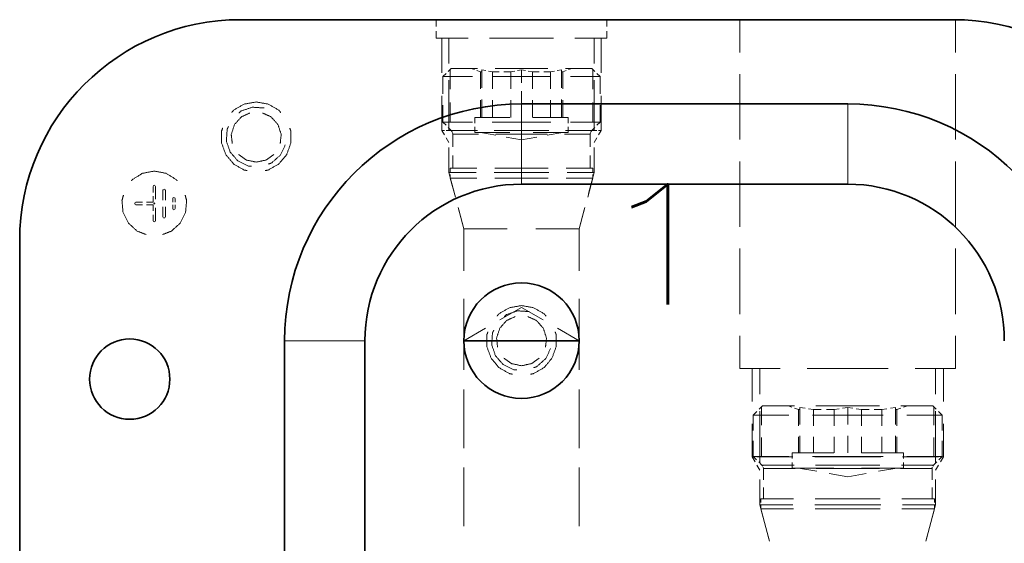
# Model space of a CAD drawing. Header units: millimetres. Extents: x 0 to 1189, y 0 to 841.
# Tile 28 of 84: x 138 to 187, y 477 to 503. Entities that reach past the tile are written whole.
import ezdxf

# ---------------------------------------------------------------- set-up
doc = ezdxf.new("R2010")
doc.units = ezdxf.units.MM
doc.layers.add('1', color=7, linetype='Continuous')
doc.styles.add('mdcsolid', font='simplex.shx')

msp = doc.modelspace()

# ---------------------------------------------------------------- linework, layer by layer
at = {"layer": '1', "color": 95, "linetype": 'Continuous', "lineweight": 35}
for p, q in [((184.411, 503.355), (148.911, 503.355)), ((179.161, 499.155), (162.911, 499.155)), ((179.161, 495.155), (162.911, 495.155)), ((137.911, 492.355), (137.911, 372.725)), ((151.111, 487.355), (151.111, 387.602)), ((155.111, 487.355), (155.111, 387.602))]:
    msp.add_line(p, q, dxfattribs=at)
at = {"layer": '1', "color": 251, "linetype": 'Continuous', "lineweight": 13}
for p, q in [((158.661, 503.355), (158.661, 503.01)), ((167.161, 503.01), (167.161, 503.355)), ((173.786, 503.355), (173.786, 501.725)), ((184.536, 501.725), (184.536, 503.355)), ((158.661, 502.78), (158.661, 502.435)), ((167.161, 502.435), (167.161, 502.78)), ((158.942, 502.435), (158.942, 500.71)), ((159.286, 502.435), (159.286, 501.179)), ((166.536, 501.179), (166.536, 502.435)), ((166.88, 502.435), (166.88, 500.71)), ((159.412, 500.93), (159.257, 500.775)), ((159.362, 500.88), (159.362, 499.893)), ((160.399, 500.93), (160.571, 500.867)), ((160.686, 500.826), (160.859, 500.763)), ((161.129, 500.817), (160.927, 500.85)), ((160.927, 499.961), (160.927, 500.85)), ((162.911, 500.85), (162.709, 500.817)), ((163.113, 500.817), (162.911, 500.85)), ((162.911, 500.214), (162.911, 500.85)), ((164.896, 500.85), (164.694, 500.817)), ((164.896, 499.961), (164.896, 500.85)), ((164.964, 500.763), (165.136, 500.826)), ((165.251, 500.867), (165.424, 500.93)), ((166.566, 500.775), (166.41, 500.93)), ((166.46, 500.88), (166.46, 499.893)), ((159.153, 500.671), (158.998, 500.516)), ((158.998, 500.516), (158.998, 499.665)), ((159.286, 500.341), (159.286, 497.829)), ((160.859, 500.763), (160.859, 499.907)), ((160.901, 500.763), (160.927, 500.763)), ((161.465, 500.763), (161.263, 500.795)), ((161.465, 500.763), (161.805, 500.763)), ((161.465, 500.763), (161.465, 499.907)), ((162.032, 500.763), (162.373, 500.763)), ((162.575, 500.795), (162.373, 500.763)), ((162.373, 499.907), (162.373, 500.763)), ((163.45, 500.763), (163.248, 500.795)), ((163.45, 500.763), (163.79, 500.763)), ((163.45, 500.763), (163.45, 499.907)), ((164.017, 500.763), (164.357, 500.763)), ((164.559, 500.795), (164.357, 500.763)), ((164.357, 499.907), (164.357, 500.763)), ((164.896, 500.763), (164.921, 500.763)), ((164.964, 499.907), (164.964, 500.763)), ((166.536, 497.829), (166.536, 500.341)), ((166.825, 500.516), (166.669, 500.671)), ((166.825, 499.665), (166.825, 500.516)), ((173.786, 500.638), (173.786, 497.377)), ((184.536, 497.377), (184.536, 500.638)), ((158.942, 499.56), (158.942, 497.835)), ((160.859, 499.336), (160.859, 498.48)), ((160.927, 498.48), (160.927, 499.369)), ((161.465, 499.336), (161.465, 498.48)), ((162.373, 498.48), (162.373, 499.336)), ((162.911, 499.155), (162.911, 499.791)), ((163.45, 499.336), (163.45, 498.48)), ((164.357, 498.48), (164.357, 499.336)), ((164.896, 498.48), (164.896, 499.369)), ((164.964, 498.48), (164.964, 499.336)), ((166.88, 499.56), (166.88, 497.835)), ((158.998, 499.098), (158.998, 498.247)), ((159.362, 499.234), (159.362, 498.247)), ((166.46, 499.234), (166.46, 498.247)), ((166.825, 498.247), (166.825, 499.098)), ((160.586, 498.48), (160.586, 498.199)), ((165.236, 498.199), (165.236, 498.48)), ((158.998, 498.247), (159.153, 498.092)), ((159.257, 497.988), (159.413, 497.832)), ((160.586, 498.012), (160.586, 497.73)), ((165.236, 497.73), (165.236, 498.012)), ((166.409, 497.832), (166.565, 497.988)), ((166.669, 498.092), (166.825, 498.247)), ((159.071, 497.835), (158.942, 497.835)), ((158.942, 497.835), (159.071, 497.611)), ((159.286, 497.835), (159.157, 497.835)), ((159.157, 497.463), (159.286, 497.239)), ((160.646, 497.835), (159.286, 497.835)), ((159.413, 497.832), (159.454, 497.771)), ((159.472, 497.727), (159.486, 497.655)), ((159.486, 497.655), (159.486, 497.018)), ((160.859, 497.73), (161.628, 497.595)), ((164.271, 497.835), (161.552, 497.835)), ((162.141, 497.504), (162.911, 497.368)), ((162.911, 497.368), (163.681, 497.504)), ((164.194, 497.595), (164.964, 497.73)), ((166.536, 497.835), (165.177, 497.835)), ((166.336, 497.655), (166.35, 497.727)), ((166.336, 497.018), (166.336, 497.655)), ((166.369, 497.771), (166.409, 497.832)), ((166.536, 497.835), (166.665, 497.835)), ((166.665, 497.463), (166.536, 497.239)), ((166.751, 497.835), (166.88, 497.835)), ((166.88, 497.835), (166.751, 497.611)), ((159.286, 496.991), (159.286, 495.735)), ((166.536, 495.735), (166.536, 496.991)), ((159.486, 496.593), (159.486, 495.955)), ((166.336, 495.955), (166.336, 496.593)), ((159.361, 495.955), (159.361, 495.768)), ((166.461, 495.768), (166.461, 495.955)), ((173.786, 496.29), (173.786, 493.03)), ((184.536, 493.03), (184.536, 496.29)), ((159.286, 495.735), (159.567, 494.686)), ((159.361, 495.643), (159.361, 495.455)), ((159.361, 495.455), (159.614, 494.511)), ((166.208, 494.511), (166.461, 495.455)), ((166.255, 494.686), (166.536, 495.735)), ((166.461, 495.455), (166.461, 495.643)), ((144.569, 495.078), (144.555, 495.045)), ((144.555, 495.045), (144.555, 494.748)), ((144.616, 495.106), (144.584, 495.093)), ((144.616, 495.106), (144.617, 495.106)), ((144.617, 495.106), (144.617, 495.106)), ((144.65, 495.093), (144.617, 495.106)), ((144.679, 495.045), (144.665, 495.078)), ((144.679, 495.045), (144.679, 494.404)), ((144.555, 494.55), (144.555, 494.252)), ((145.057, 494.882), (145.044, 494.85)), ((145.044, 494.85), (145.044, 494.355)), ((145.105, 494.911), (145.073, 494.898)), ((145.105, 494.911), (145.105, 494.911)), ((145.106, 494.911), (145.106, 494.911)), ((145.138, 494.898), (145.106, 494.911)), ((145.167, 494.85), (145.154, 494.882)), ((145.167, 494.85), (145.167, 494.355)), ((145.546, 494.467), (145.532, 494.435)), ((145.532, 494.435), (145.532, 494.252)), ((145.593, 494.496), (145.561, 494.482)), ((145.593, 494.496), (145.594, 494.496)), ((145.627, 494.482), (145.594, 494.496)), ((145.594, 494.496), (145.594, 494.496)), ((145.655, 494.435), (145.642, 494.467)), ((145.655, 494.435), (145.655, 494.252)), ((143.653, 494.223), (143.64, 494.191)), ((143.64, 494.191), (143.64, 494.191)), ((143.64, 494.19), (143.653, 494.158)), ((143.64, 494.19), (143.64, 494.19)), ((143.701, 494.252), (143.669, 494.239)), ((143.669, 494.142), (143.701, 494.129)), ((144.021, 494.252), (143.701, 494.252)), ((144.021, 494.129), (143.701, 494.129)), ((144.555, 494.252), (144.235, 494.252)), ((144.555, 494.129), (144.235, 494.129)), ((144.555, 494.129), (144.555, 493.832)), ((144.617, 494.221), (144.607, 494.204)), ((144.627, 494.204), (144.617, 494.221)), ((144.679, 493.977), (144.679, 493.336)), ((145.044, 494.026), (145.044, 493.531)), ((145.167, 494.026), (145.167, 493.531)), ((145.532, 494.13), (145.532, 493.946)), ((145.532, 493.946), (145.546, 493.914)), ((145.642, 493.914), (145.655, 493.946)), ((145.655, 494.13), (145.655, 493.946)), ((159.755, 493.986), (160.036, 492.936)), ((165.786, 492.936), (166.067, 493.986)), ((144.555, 493.633), (144.555, 493.336)), ((145.044, 493.531), (145.057, 493.499)), ((145.073, 493.484), (145.105, 493.47)), ((145.105, 493.47), (145.105, 493.47)), ((145.106, 493.47), (145.138, 493.484)), ((145.106, 493.47), (145.106, 493.47)), ((145.154, 493.499), (145.167, 493.531)), ((145.561, 493.899), (145.593, 493.885)), ((145.593, 493.885), (145.594, 493.885)), ((145.594, 493.885), (145.627, 493.899)), ((145.594, 493.885), (145.594, 493.885)), ((159.783, 493.881), (160.036, 492.936)), ((165.786, 492.936), (166.039, 493.881)), ((144.555, 493.336), (144.569, 493.303)), ((144.584, 493.288), (144.616, 493.275)), ((144.616, 493.275), (144.617, 493.275)), ((144.617, 493.275), (144.65, 493.288)), ((144.617, 493.275), (144.617, 493.275)), ((144.665, 493.303), (144.679, 493.336)), ((160.036, 492.936), (160.036, 490.843)), ((160.036, 492.936), (160.036, 490.843)), ((165.786, 490.843), (165.786, 492.936)), ((165.786, 490.843), (165.786, 492.936)), ((173.786, 491.943), (173.786, 488.682)), ((184.536, 488.682), (184.536, 491.943)), ((160.036, 489.448), (160.036, 487.355)), ((160.036, 489.448), (160.036, 487.355)), ((165.786, 487.355), (165.786, 489.448)), ((165.786, 487.355), (165.786, 489.448)), ((162.911, 489.015), (161.833, 488.393)), ((163.989, 488.393), (162.911, 489.015)), ((161.114, 487.978), (160.036, 487.355)), ((165.786, 487.355), (164.708, 487.978)), ((173.786, 487.595), (173.786, 485.965)), ((184.536, 485.965), (184.536, 487.595)), ((160.036, 487.355), (160.036, 485.896)), ((165.786, 485.896), (165.786, 487.355)), ((174.399, 485.965), (174.399, 484.315)), ((174.786, 485.965), (174.786, 484.69)), ((183.536, 484.69), (183.536, 485.965)), ((183.924, 485.965), (183.924, 484.315)), ((160.036, 484.923), (160.036, 482.003)), ((165.786, 482.004), (165.786, 484.923)), ((174.632, 483.818), (174.458, 483.644)), ((174.458, 483.644), (174.458, 482.872)), ((174.922, 484.108), (174.748, 483.934)), ((174.786, 483.84), (174.786, 481.29)), ((174.872, 484.058), (174.872, 483.143)), ((176.186, 484.108), (176.382, 484.036)), ((176.513, 483.989), (176.709, 483.917)), ((176.709, 483.917), (176.709, 483.108)), ((176.753, 483.917), (176.78, 483.917)), ((177.036, 483.985), (176.78, 484.026)), ((176.78, 483.175), (176.78, 484.026)), ((177.462, 483.917), (177.206, 483.958)), ((177.462, 483.917), (177.843, 483.917)), ((177.462, 483.917), (177.462, 483.108)), ((178.098, 483.917), (178.479, 483.917)), ((178.735, 483.958), (178.479, 483.917)), ((178.479, 483.108), (178.479, 483.917)), ((179.161, 484.026), (178.905, 483.985)), ((179.417, 483.985), (179.161, 484.026)), ((179.161, 483.175), (179.161, 484.026)), ((179.844, 483.917), (179.588, 483.958)), ((179.844, 483.917), (180.225, 483.917)), ((179.844, 483.917), (179.844, 483.108)), ((180.479, 483.917), (180.86, 483.917)), ((181.116, 483.958), (180.86, 483.917)), ((180.86, 483.108), (180.86, 483.917)), ((181.542, 484.026), (181.287, 483.985)), ((181.542, 483.175), (181.542, 484.026)), ((181.542, 483.917), (181.569, 483.917)), ((181.614, 483.917), (181.81, 483.989)), ((181.614, 483.108), (181.614, 483.917)), ((181.94, 484.036), (182.136, 484.108)), ((183.574, 483.934), (183.401, 484.108)), ((183.451, 484.058), (183.451, 483.143)), ((183.536, 481.29), (183.536, 483.84)), ((183.864, 483.644), (183.69, 483.818)), ((183.864, 482.872), (183.864, 483.644)), ((174.399, 483.215), (174.399, 481.565)), ((183.924, 483.215), (183.924, 481.565)), ((174.458, 482.357), (174.458, 481.584)), ((174.872, 482.533), (174.872, 481.618)), ((176.709, 482.568), (176.709, 481.758)), ((176.78, 481.758), (176.78, 482.608)), ((177.462, 482.568), (177.462, 481.758)), ((178.479, 481.758), (178.479, 482.568)), ((179.161, 481.758), (179.161, 482.608)), ((179.844, 482.568), (179.844, 481.758)), ((180.86, 481.758), (180.86, 482.568)), ((181.542, 481.758), (181.542, 482.608)), ((181.614, 481.758), (181.614, 482.568)), ((183.451, 482.533), (183.451, 481.618)), ((183.864, 481.584), (183.864, 482.357)), ((176.386, 481.758), (176.386, 481.476)), ((181.936, 481.476), (181.936, 481.758)), ((174.399, 481.565), (174.544, 481.313)), ((174.544, 481.565), (174.399, 481.565)), ((174.458, 481.584), (174.619, 481.423)), ((174.786, 481.565), (174.641, 481.565)), ((174.727, 481.315), (174.888, 481.154)), ((176.427, 481.565), (174.786, 481.565)), ((176.386, 481.289), (176.386, 481.008)), ((180.802, 481.565), (177.52, 481.565)), ((183.536, 481.565), (181.896, 481.565)), ((181.936, 481.008), (181.936, 481.289)), ((183.434, 481.154), (183.595, 481.315)), ((183.536, 481.565), (183.682, 481.565)), ((183.703, 481.423), (183.864, 481.584)), ((183.924, 481.565), (183.778, 481.313)), ((183.778, 481.565), (183.924, 481.565)), ((160.036, 481.03), (160.036, 478.111)), ((165.786, 478.112), (165.786, 481.031)), ((174.641, 481.145), (174.786, 480.894)), ((174.888, 481.154), (174.929, 481.094)), ((174.947, 481.049), (174.961, 480.978)), ((174.961, 480.978), (174.961, 480.415)), ((176.709, 481.008), (177.628, 480.845)), ((178.241, 480.737), (179.161, 480.575)), ((179.161, 480.575), (180.081, 480.737)), ((180.694, 480.845), (181.614, 481.008)), ((183.361, 480.978), (183.375, 481.049)), ((183.361, 480.415), (183.361, 480.978)), ((183.394, 481.094), (183.434, 481.154)), ((183.682, 481.145), (183.536, 480.894)), ((174.786, 480.44), (174.786, 479.165)), ((183.536, 479.165), (183.536, 480.44)), ((174.961, 480.04), (174.961, 479.478)), ((183.361, 479.478), (183.361, 480.04)), ((174.836, 479.478), (174.836, 479.29)), ((183.486, 479.29), (183.486, 479.478)), ((174.786, 479.165), (175.236, 477.485)), ((174.836, 479.165), (174.836, 478.978)), ((174.836, 478.978), (175.267, 477.368)), ((183.055, 477.368), (183.486, 478.978)), ((183.086, 477.485), (183.536, 479.165)), ((183.486, 478.978), (183.486, 479.165))]:
    msp.add_line(p, q, dxfattribs=at)
at = {"layer": '1', "color": 95, "linetype": 'Continuous', "lineweight": 35}
for centre, radius in [((162.911, 487.355), 2.875), ((143.392, 485.439), 2)]:
    msp.add_circle(centre, radius, dxfattribs=at)
for centre, radius, start, end in [((148.911, 492.355), 11, 90, 180), ((184.411, 492.355), 11, 0, 90), ((162.911, 487.355), 11.8, 90, 180), ((179.161, 487.355), 11.8, 0, 90), ((162.911, 487.355), 7.8, 90, 180), ((179.161, 487.355), 7.8, 0, 90)]:
    msp.add_arc(centre, radius, start, end, dxfattribs=at)
at = {"layer": '1', "color": 251, "linetype": 'Continuous', "lineweight": 13}
for points, knots in [([(160.255, 502.435), (159.082, 502.435), (158.661, 502.435)], [0, 0, 0.735916, 1, 1]), ([(167.161, 502.435), (166.74, 502.435), (165.567, 502.435)], [0, 0, 0.264084, 1, 1]), ([(159.412, 500.93), (159.514, 500.93), (160.292, 500.93), (160.724, 500.93)], [0, 0, 0.077491, 0.670637, 1, 1]), ([(161.599, 500.93), (161.67, 500.93), (163.333, 500.93), (164.223, 500.93)], [0, 0, 0.027194, 0.660714, 1, 1]), ([(165.098, 500.93), (166.009, 500.93), (166.41, 500.93)], [0, 0, 0.694556, 1, 1]), ([(158.998, 500.516), (159.111, 500.516), (159.982, 500.516), (160.465, 500.516)], [0, 0, 0.077488, 0.670639, 1, 1]), ([(161.444, 500.516), (161.523, 500.516), (163.383, 500.516), (164.379, 500.516)], [0, 0, 0.027191, 0.660715, 1, 1]), ([(165.357, 500.516), (166.376, 500.516), (166.825, 500.516)], [0, 0, 0.694548, 1, 1]), ([(149.695, 499.255), (149.097, 499.149), (148.57, 498.845), (148.473, 498.729)], [0, 0, 0.44445, 0.888898, 1, 1]), ([(150.083, 498.954), (149.499, 498.992), (148.945, 498.804), (148.835, 498.707)], [0, 0, 0.444448, 0.888881, 1, 1]), ([(150.918, 498.729), (150.82, 498.845), (150.294, 499.149), (149.695, 499.255)], [0, 0, 0.111101, 0.555553, 1, 1]), ([(148.5, 497.183), (148.452, 497.635), (148.613, 498.13), (148.96, 498.516), (149.376, 498.701)], [0, 0, 0.233335, 0.499994, 0.766673, 1, 1]), ([(150.014, 498.701), (150.43, 498.516), (150.778, 498.13), (150.938, 497.635), (150.891, 497.183)], [0, 0, 0.233331, 0.500008, 0.766666, 1, 1]), ([(160.586, 498.48), (160.7, 498.48), (161.545, 498.48), (162.33, 498.48)], [0, 0, 0.065257, 0.549621, 1, 1]), ([(163.492, 498.48), (163.63, 498.48), (164.792, 498.48), (165.236, 498.48)], [0, 0, 0.078688, 0.745356, 1, 1]), ([(148.024, 497.951), (147.972, 497.809), (147.972, 497.201), (148.18, 496.63), (148.57, 496.164), (149.097, 495.86), (149.246, 495.834)], [0, 0, 0.05556, 0.277776, 0.5, 0.722224, 0.944445, 1, 1]), ([(148.311, 498.024), (148.246, 497.893), (148.208, 497.309), (148.396, 496.755), (148.782, 496.315), (149.307, 496.056), (149.453, 496.046)], [0, 0, 0.055551, 0.277778, 0.499991, 0.722215, 0.944444, 1, 1]), ([(150.144, 495.834), (150.294, 495.86), (150.82, 496.164), (151.211, 496.63), (151.419, 497.201), (151.419, 497.809), (151.367, 497.951)], [0, 0, 0.055555, 0.277778, 0.5, 0.722225, 0.944441, 1, 1]), ([(158.998, 498.247), (159.111, 498.247), (159.982, 498.247), (160.465, 498.247)], [0, 0, 0.077488, 0.670639, 1, 1]), ([(161.444, 498.247), (161.523, 498.247), (163.383, 498.247), (164.379, 498.247)], [0, 0, 0.027191, 0.660715, 1, 1]), ([(165.357, 498.247), (166.376, 498.247), (166.825, 498.247)], [0, 0, 0.694548, 1, 1]), ([(159.413, 497.832), (159.814, 497.832), (160.725, 497.832)], [0, 0, 0.305451, 1, 1]), ([(159.486, 497.655), (159.603, 497.655), (160.489, 497.655), (160.771, 497.655)], [0, 0, 0.090866, 0.781051, 1, 1]), ([(160.586, 497.73), (160.7, 497.73), (161.545, 497.73), (162.33, 497.73)], [0, 0, 0.065257, 0.549621, 1, 1]), ([(161.599, 497.832), (162.49, 497.832), (163.333, 497.832), (164.223, 497.832)], [0, 0, 0.339284, 0.660716, 1, 1]), ([(161.627, 497.655), (162.025, 497.655), (163.798, 497.655), (164.196, 497.655)], [0, 0, 0.154908, 0.845092, 1, 1]), ([(163.492, 497.73), (163.63, 497.73), (164.792, 497.73), (165.236, 497.73)], [0, 0, 0.078688, 0.745356, 1, 1]), ([(165.052, 497.655), (165.877, 497.655), (166.336, 497.655)], [0, 0, 0.642738, 1, 1]), ([(165.098, 497.832), (166.009, 497.832), (166.409, 497.832)], [0, 0, 0.694549, 1, 1]), ([(150.307, 496.159), (150.445, 496.206), (150.885, 496.592), (151.144, 497.117)], [0, 0, 0.111117, 0.555557, 1, 1]), ([(149.695, 496.255), (149.187, 496.363), (148.819, 496.63)], [0, 0, 0.533335, 1, 1]), ([(150.571, 496.63), (150.204, 496.363), (149.695, 496.255)], [0, 0, 0.46666, 1, 1]), ([(160.692, 495.955), (159.837, 495.955), (159.361, 495.955)], [0, 0, 0.642734, 1, 1]), ([(166.461, 495.955), (166.34, 495.955), (165.421, 495.955), (165.13, 495.955)], [0, 0, 0.090865, 0.781051, 1, 1]), ([(144.617, 495.809), (144.032, 495.699), (143.527, 495.386), (143.482, 495.327)], [0, 0, 0.470588, 0.941171, 1, 1]), ([(145.752, 495.327), (145.707, 495.386), (145.201, 495.699), (144.617, 495.809)], [0, 0, 0.058829, 0.529415, 1, 1]), ([(160.646, 495.735), (160.348, 495.735), (159.41, 495.735), (159.286, 495.735)], [0, 0, 0.21895, 0.909137, 1, 1]), ([(160.692, 495.455), (159.837, 495.455), (159.361, 495.455)], [0, 0, 0.642734, 1, 1]), ([(166.461, 495.455), (166.34, 495.455), (165.421, 495.455), (165.13, 495.455)], [0, 0, 0.090865, 0.781051, 1, 1]), ([(166.536, 495.735), (166.413, 495.735), (165.474, 495.735), (165.177, 495.735)], [0, 0, 0.09087, 0.78105, 1, 1]), ([(143.08, 494.602), (143.006, 494.34), (143.061, 493.748), (143.326, 493.216), (143.765, 492.815), (144.204, 492.645)], [0, 0, 0.107848, 0.343143, 0.57843, 0.813726, 1, 1]), ([(145.03, 492.645), (145.469, 492.815), (145.908, 493.216), (146.173, 493.748), (146.228, 494.34), (146.154, 494.602)], [0, 0, 0.186271, 0.421567, 0.656857, 0.892152, 1, 1]), ([(144.6, 494.192), (144.591, 494.175), (144.61, 494.175)], [0, 0, 0.499753, 1, 1]), ([(144.624, 494.175), (144.643, 494.175), (144.634, 494.192)], [0, 0, 0.500117, 1, 1]), ([(160.036, 492.936), (160.153, 492.936), (161.028, 492.936), (162.192, 492.936)], [0, 0, 0.054009, 0.460188, 1, 1]), ([(160.036, 492.936), (160.153, 492.936), (161.028, 492.936), (162.192, 492.936)], [0, 0, 0.054009, 0.460188, 1, 1]), ([(163.63, 492.936), (164.794, 492.936), (165.33, 492.936), (165.786, 492.936)], [0, 0, 0.539812, 0.788338, 1, 1]), ([(163.63, 492.936), (164.794, 492.936), (165.33, 492.936), (165.786, 492.936)], [0, 0, 0.539812, 0.788338, 1, 1]), ([(162.911, 489.105), (162.313, 489), (161.786, 488.696), (161.689, 488.579)], [0, 0, 0.444443, 0.888898, 1, 1]), ([(164.134, 488.579), (164.036, 488.696), (163.51, 489), (162.911, 489.105)], [0, 0, 0.111101, 0.555553, 1, 1]), ([(161.716, 487.034), (161.668, 487.486), (161.829, 487.98), (162.176, 488.367), (162.592, 488.552)], [0, 0, 0.233331, 0.500005, 0.766664, 1, 1]), ([(163.299, 488.804), (162.715, 488.842), (162.161, 488.654), (162.051, 488.558)], [0, 0, 0.444448, 0.8889, 1, 1]), ([(163.23, 488.552), (163.646, 488.367), (163.994, 487.98), (164.154, 487.486), (164.107, 487.034)], [0, 0, 0.233336, 0.499995, 0.766669, 1, 1]), ([(161.24, 487.802), (161.188, 487.659), (161.188, 487.051), (161.396, 486.48), (161.786, 486.015), (162.313, 485.711), (162.462, 485.684)], [0, 0, 0.05556, 0.277778, 0.500006, 0.722219, 0.944445, 1, 1]), ([(161.527, 487.875), (161.462, 487.744), (161.424, 487.159), (161.612, 486.605), (161.998, 486.165), (162.523, 485.906), (162.669, 485.897)], [0, 0, 0.055551, 0.277776, 0.500002, 0.722226, 0.944443, 1, 1]), ([(163.36, 485.684), (163.51, 485.711), (164.036, 486.015), (164.427, 486.48), (164.635, 487.051), (164.635, 487.659), (164.583, 487.802)], [0, 0, 0.055555, 0.277781, 0.499994, 0.722222, 0.94444, 1, 1]), ([(163.523, 486.009), (163.661, 486.056), (164.101, 486.442), (164.36, 486.967)], [0, 0, 0.111099, 0.555559, 1, 1]), ([(162.911, 486.105), (162.403, 486.213), (162.035, 486.481)], [0, 0, 0.533335, 1, 1]), ([(163.788, 486.481), (163.42, 486.213), (162.911, 486.105)], [0, 0, 0.46666, 1, 1]), ([(175.802, 485.965), (175.36, 485.965), (174.195, 485.965), (173.786, 485.965)], [0, 0, 0.218947, 0.79701, 1, 1]), ([(184.536, 485.965), (184.433, 485.965), (183.63, 485.965), (182.521, 485.965)], [0, 0, 0.051235, 0.449416, 1, 1]), ([(174.458, 483.644), (174.561, 483.644), (175.357, 483.644), (176.222, 483.644)], [0, 0, 0.058277, 0.509289, 1, 1]), ([(174.922, 484.108), (175.342, 484.108), (176.512, 484.108)], [0, 0, 0.264084, 1, 1]), ([(177.398, 483.644), (177.708, 483.644), (179.653, 483.644), (180.925, 483.644)], [0, 0, 0.087978, 0.639374, 1, 1]), ([(177.571, 484.108), (178.218, 484.108), (180.105, 484.108), (180.751, 484.108)], [0, 0, 0.203306, 0.796694, 1, 1]), ([(181.811, 484.108), (182.476, 484.108), (183.294, 484.108), (183.401, 484.108)], [0, 0, 0.418224, 0.933144, 1, 1]), ([(182.1, 483.644), (182.966, 483.644), (183.457, 483.644), (183.864, 483.644)], [0, 0, 0.490717, 0.769451, 1, 1]), ([(176.386, 481.758), (176.499, 481.758), (177.344, 481.758), (178.467, 481.758)], [0, 0, 0.054009, 0.460189, 1, 1]), ([(179.855, 481.758), (180.314, 481.758), (181.496, 481.758), (181.936, 481.758)], [0, 0, 0.220555, 0.788334, 1, 1]), ([(174.458, 481.584), (174.561, 481.584), (175.357, 481.584), (176.222, 481.584)], [0, 0, 0.058277, 0.509289, 1, 1]), ([(177.398, 481.584), (177.708, 481.584), (179.653, 481.584), (180.925, 481.584)], [0, 0, 0.087978, 0.639374, 1, 1]), ([(182.1, 481.584), (182.966, 481.584), (183.457, 481.584), (183.864, 481.584)], [0, 0, 0.490717, 0.769451, 1, 1]), ([(174.888, 481.154), (175.311, 481.154), (176.49, 481.154)], [0, 0, 0.264086, 1, 1]), ([(174.961, 480.978), (175.377, 480.978), (176.536, 480.978)], [0, 0, 0.264072, 1, 1]), ([(176.386, 481.008), (176.499, 481.008), (177.344, 481.008), (178.467, 481.008)], [0, 0, 0.054009, 0.460189, 1, 1]), ([(177.559, 481.154), (178.21, 481.154), (180.112, 481.154), (180.764, 481.154)], [0, 0, 0.203305, 0.796695, 1, 1]), ([(179.855, 481.008), (180.314, 481.008), (181.496, 481.008), (181.936, 481.008)], [0, 0, 0.220555, 0.788334, 1, 1]), ([(181.786, 480.978), (182.945, 480.978), (183.361, 480.978)], [0, 0, 0.735914, 1, 1]), ([(181.832, 481.154), (183.011, 481.154), (183.434, 481.154)], [0, 0, 0.735914, 1, 1]), ([(176.458, 479.478), (175.78, 479.478), (174.945, 479.478), (174.836, 479.478)], [0, 0, 0.41821, 0.93314, 1, 1]), ([(183.486, 479.478), (183.378, 479.478), (182.543, 479.478), (181.864, 479.478)], [0, 0, 0.06686, 0.58179, 1, 1]), ([(176.427, 479.165), (175.219, 479.165), (174.786, 479.165)], [0, 0, 0.735921, 1, 1]), ([(176.458, 478.978), (175.78, 478.978), (174.945, 478.978), (174.836, 478.978)], [0, 0, 0.41821, 0.93314, 1, 1]), ([(183.486, 478.978), (183.378, 478.978), (182.543, 478.978), (181.864, 478.978)], [0, 0, 0.06686, 0.58179, 1, 1]), ([(183.536, 479.165), (183.103, 479.165), (181.896, 479.165)], [0, 0, 0.264079, 1, 1])]:
    msp.add_open_spline(points, degree=1, knots=knots, dxfattribs=at)
for points in [[(162.911, 502.435), (161.317, 502.435)], [(164.505, 502.435), (162.911, 502.435)], [(160.859, 500.763), (160.884, 500.763)], [(164.938, 500.763), (164.964, 500.763)], [(162.911, 495.955), (161.58, 495.955)], [(164.242, 495.955), (162.911, 495.955)], [(162.911, 495.735), (161.552, 495.735)], [(162.911, 495.455), (161.58, 495.455)], [(164.271, 495.735), (162.911, 495.735)], [(164.242, 495.455), (162.911, 495.455)], [(179.161, 485.965), (177.146, 485.965)], [(181.177, 485.965), (179.161, 485.965)], [(176.709, 483.917), (176.735, 483.917)], [(181.587, 483.917), (181.614, 483.917)], [(177.586, 480.978), (179.161, 480.978), (180.736, 480.978)], [(179.161, 479.478), (177.539, 479.478)], [(180.783, 479.478), (179.161, 479.478)], [(179.161, 479.165), (177.52, 479.165)], [(179.161, 478.978), (177.539, 478.978)], [(180.802, 479.165), (179.161, 479.165)], [(180.783, 478.978), (179.161, 478.978)]]:
    msp.add_open_spline(points, degree=1, dxfattribs=at)
at = {"layer": '1', "color": 253, "linetype": 'Continuous', "lineweight": 13}
for points, knots in [([(162.911, 497.155), (162.911, 497.921), (162.911, 499.003), (162.911, 499.155)], [0, 0, 0.382674, 0.92387, 1, 1]), ([(179.161, 497.155), (179.161, 497.921), (179.161, 499.003), (179.161, 499.155)], [0, 0, 0.382674, 0.92387, 1, 1]), ([(162.911, 495.155), (162.911, 495.307), (162.911, 496.39), (162.911, 497.155)], [0, 0, 0.076109, 0.617305, 1, 1]), ([(179.161, 495.155), (179.161, 495.307), (179.161, 496.39), (179.161, 497.155)], [0, 0, 0.076109, 0.617305, 1, 1]), ([(153.111, 487.355), (151.697, 487.355), (151.111, 487.355)], [0, 0, 0.707109, 1, 1]), ([(155.111, 487.355), (154.959, 487.355), (153.877, 487.355), (153.111, 487.355)], [0, 0, 0.07612, 0.617319, 1, 1])]:
    msp.add_open_spline(points, degree=1, knots=knots, dxfattribs=at)
at = {"layer": '1', "color": 3, "linetype": 'Continuous', "lineweight": 35}
msp.add_open_spline([(160.036, 487.355), (160.153, 487.355), (161.028, 487.355), (162.502, 487.355), (164.106, 487.355), (164.794, 487.355), (165.67, 487.355), (165.786, 487.355)], degree=1, knots=[0, 0, 0.020254, 0.17257, 0.428842, 0.707708, 0.82743, 0.979746, 1, 1], dxfattribs=at)

# ---------------------------------------------------------------- texts
at = {"layer": '1', "color": 1, "linetype": 'Continuous', "lineweight": 13, "insert": (166.229, 489.15), "char_height": 6, "attachment_point": 7, "line_spacing_factor": 0.903614, "style": 'mdcsolid'}
msp.add_mtext('\\W1.4020;1', dxfattribs=at)

doc.saveas('drawing.dxf')
